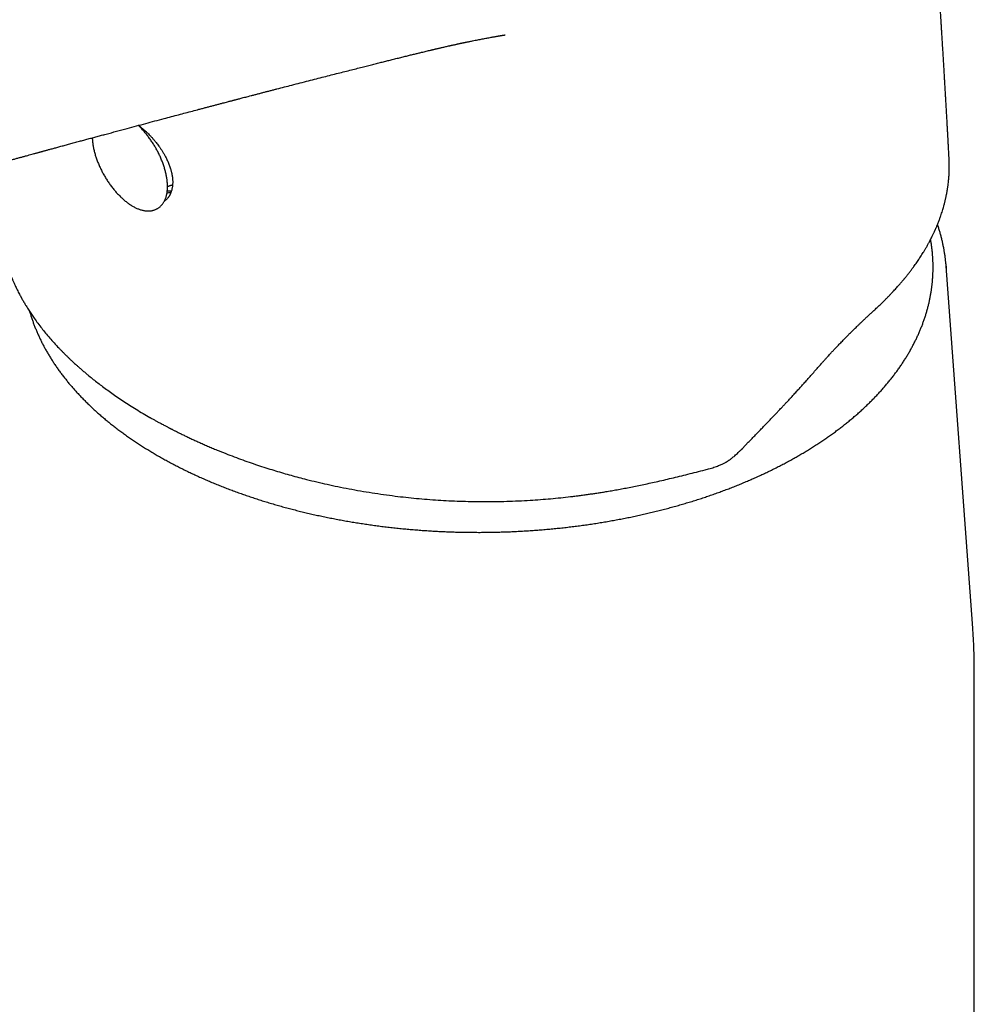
# Model space of a CAD drawing. Header units: millimetres. Extents: x 8 to 815, y 12 to 600.
# Tile 12 of 22: x 758 to 809, y 234 to 286. Entities that reach past the tile are written whole.
import ezdxf

# ---------------------------------------------------------------- set-up
doc = ezdxf.new("R2010")
doc.units = ezdxf.units.MM

msp = doc.modelspace()

# ---------------------------------------------------------------- linework, layer by layer
at = {"color": 7, "linetype": 'Continuous', "lineweight": 30}
for p, q in [((807.479, 278.726), (807.478, 278.743)), ((807.485, 278.726), (807.485, 278.735)), ((765.916, 276.988), (765.949, 276.992)), ((765.662, 276.517), (765.674, 276.528)), ((807.313, 273.096), (807.33, 272.86)), ((808.733, 253.881), (807.323, 272.971)), ((764.8, 264.888), (764.812, 264.881)), ((764.812, 264.881), (764.824, 264.874)), ((796.44, 263.239), (796.755, 263.562)), ((796.377, 263.174), (796.44, 263.239)), ((794.454, 262.096), (794.638, 262.144)), ((808.83, 193.214), (808.83, 251.266))]:
    msp.add_line(p, q, dxfattribs=at)
for points, knots in [([(807.483, 278.744), (807.482, 278.754), (807.479, 278.822), (807.472, 278.942), (807.464, 279.101), (807.456, 279.247), (807.448, 279.382), (807.442, 279.504), (807.436, 279.614), (807.43, 279.715), (807.425, 279.804), (807.421, 279.883), (807.417, 279.95), (807.414, 280.005), (807.412, 280.049), (807.41, 280.083), (807.408, 280.113), (807.406, 280.146), (807.404, 280.192), (807.4, 280.253), (807.396, 280.331), (807.391, 280.421), (807.385, 280.524), (807.379, 280.638), (807.372, 280.764), (807.364, 280.902), (807.352, 281.104), (807.337, 281.363), (807.32, 281.671), (807.303, 281.957), (807.288, 282.223), (807.273, 282.469), (807.259, 282.706), (807.246, 282.934), (807.233, 283.158), (807.219, 283.399), (807.203, 283.664), (807.185, 283.956), (807.167, 284.26), (807.148, 284.575), (807.132, 284.838), (807.119, 285.043), (807.111, 285.182), (807.103, 285.312), (807.096, 285.43), (807.089, 285.537), (807.083, 285.632), (807.078, 285.716), (807.074, 285.789), (807.07, 285.85), (807.067, 285.9), (807.064, 285.942), (807.062, 285.982), (807.059, 286.025), (807.056, 286.071), (807.053, 286.121), (807.049, 286.193), (807.043, 286.289), (807.035, 286.413), (807.027, 286.545), (807.018, 286.683), (807.009, 286.828), (806.999, 286.984), (806.988, 287.15), (806.977, 287.327), (806.963, 287.548), (806.946, 287.815), (806.926, 288.13), (806.904, 288.461), (806.882, 288.808), (806.858, 289.171), (806.833, 289.549), (806.812, 289.856), (806.797, 290.086), (806.787, 290.236), (806.777, 290.386), (806.767, 290.532), (806.757, 290.669), (806.749, 290.792), (806.742, 290.902), (806.735, 290.999), (806.729, 291.086), (806.724, 291.162), (806.718, 291.247), (806.711, 291.347), (806.703, 291.471), (806.693, 291.606), (806.683, 291.754), (806.671, 291.927), (806.657, 292.125), (806.642, 292.346), (806.625, 292.576), (806.609, 292.813), (806.591, 293.059), (806.573, 293.312), (806.554, 293.578), (806.534, 293.851), (806.514, 294.128), (806.495, 294.394), (806.476, 294.649), (806.458, 294.896), (806.439, 295.155), (806.419, 295.429), (806.397, 295.719), (806.376, 296.004), (806.36, 296.214), (806.35, 296.346), (806.346, 296.402), (806.342, 296.446), (806.34, 296.479), (806.338, 296.504), (806.336, 296.526), (806.334, 296.556), (806.331, 296.597), (806.327, 296.653), (806.321, 296.725), (806.314, 296.817), (806.306, 296.929), (806.296, 297.057), (806.286, 297.193), (806.275, 297.337), (806.263, 297.487), (806.25, 297.65), (806.237, 297.822), (806.223, 298.005), (806.208, 298.197), (806.192, 298.398), (806.175, 298.618), (806.156, 298.859), (806.136, 299.12), (806.114, 299.394), (806.091, 299.679), (806.068, 299.976), (806.049, 300.205), (806.037, 300.359), (806.031, 300.433), (806.026, 300.501), (806.02, 300.565), (806.016, 300.623), (806.012, 300.674), (806.009, 300.711), (806.006, 300.739), (806.004, 300.766), (806.001, 300.801), (805.998, 300.844), (805.994, 300.897), (805.988, 300.963), (805.981, 301.045), (805.973, 301.144), (805.964, 301.256), (805.957, 301.349), (805.952, 301.404), (805.951, 301.418)], [0, 0, 0, 0, 0.001421, 0.008869, 0.01581, 0.022245, 0.028073, 0.033413, 0.038266, 0.04263, 0.046572, 0.050008, 0.052939, 0.055364, 0.057282, 0.058674, 0.059873, 0.061316, 0.063009, 0.065912, 0.069342, 0.073298, 0.07778, 0.082789, 0.088323, 0.094384, 0.100971, 0.115, 0.12853, 0.14156, 0.152772, 0.163586, 0.174002, 0.184019, 0.19369, 0.203569, 0.215901, 0.228753, 0.242126, 0.256019, 0.270433, 0.276927, 0.28312, 0.288825, 0.294041, 0.298769, 0.302937, 0.306635, 0.309861, 0.312616, 0.314746, 0.316477, 0.318164, 0.320029, 0.322072, 0.324292, 0.32669, 0.331549, 0.337004, 0.343058, 0.348967, 0.355353, 0.362215, 0.369554, 0.377368, 0.385606, 0.398798, 0.412688, 0.427277, 0.442563, 0.458548, 0.475232, 0.492613, 0.499126, 0.505732, 0.512431, 0.518971, 0.525004, 0.530526, 0.535266, 0.539552, 0.543385, 0.546765, 0.549691, 0.554588, 0.560021, 0.566, 0.572525, 0.579568, 0.588948, 0.598698, 0.608818, 0.619307, 0.630165, 0.641394, 0.652671, 0.66538, 0.677605, 0.689347, 0.700606, 0.711396, 0.722108, 0.734862, 0.747754, 0.760477, 0.772648, 0.775584, 0.77804, 0.780001, 0.781467, 0.782447, 0.78333, 0.78432, 0.786413, 0.788868, 0.791684, 0.796021, 0.801006, 0.806638, 0.812918, 0.819072, 0.825742, 0.832929, 0.840601, 0.848683, 0.857171, 0.866065, 0.875365, 0.886427, 0.898014, 0.910125, 0.922761, 0.935922, 0.949608, 0.953111, 0.956463, 0.959447, 0.962063, 0.964977, 0.967237, 0.968841, 0.969833, 0.970958, 0.972483, 0.97441, 0.976738, 0.979467, 0.983271, 0.987653, 0.992613, 0.998151, 1, 1, 1, 1]), ([(718.676, 275.908), (718.677, 275.908), (718.76, 275.86), (718.922, 275.768), (719.157, 275.635), (719.38, 275.51), (719.591, 275.392), (719.785, 275.285), (719.963, 275.188), (720.125, 275.1), (720.277, 275.019), (720.418, 274.944), (720.55, 274.876), (720.669, 274.814), (720.778, 274.758), (720.875, 274.709), (720.962, 274.665), (721.038, 274.627), (721.104, 274.594), (721.159, 274.567), (721.202, 274.545), (721.234, 274.53), (721.256, 274.519), (721.275, 274.51), (721.293, 274.501), (721.314, 274.49), (721.339, 274.478), (721.376, 274.46), (721.428, 274.435), (721.498, 274.402), (721.58, 274.363), (721.675, 274.318), (721.783, 274.267), (721.904, 274.211), (722.037, 274.15), (722.237, 274.06), (722.499, 273.945), (722.815, 273.81), (723.124, 273.683), (723.394, 273.576), (723.625, 273.487), (723.819, 273.414), (724.008, 273.344), (724.194, 273.277), (724.381, 273.211), (724.584, 273.141), (724.811, 273.065), (725.063, 272.983), (725.329, 272.9), (725.611, 272.814), (725.91, 272.728), (726.226, 272.64), (726.558, 272.553), (726.906, 272.467), (727.243, 272.389), (727.567, 272.318), (727.875, 272.255), (728.193, 272.195), (728.522, 272.137), (728.839, 272.087), (729.14, 272.043), (729.42, 272.007), (729.694, 271.974), (729.96, 271.947), (730.218, 271.924), (730.467, 271.905), (730.72, 271.89), (730.977, 271.878), (731.234, 271.869), (731.479, 271.865), (731.711, 271.865), (731.931, 271.867), (732.146, 271.873), (732.354, 271.882), (732.556, 271.893), (732.742, 271.905), (732.914, 271.919), (733.071, 271.934), (733.222, 271.95), (733.365, 271.966), (733.5, 271.983), (733.617, 271.999), (733.703, 272.011), (733.766, 272.02), (733.817, 272.028), (733.88, 272.037), (733.953, 272.049), (734.044, 272.064), (734.153, 272.083), (734.281, 272.106), (734.401, 272.129), (734.507, 272.15), (734.597, 272.169), (734.686, 272.188), (734.774, 272.207), (734.86, 272.226), (734.945, 272.245), (735.025, 272.264), (735.094, 272.28), (735.151, 272.294), (735.196, 272.305), (735.232, 272.314), (735.262, 272.321), (735.299, 272.331), (735.348, 272.343), (735.417, 272.361), (735.498, 272.381), (735.59, 272.406), (735.714, 272.439), (735.871, 272.482), (736.061, 272.535), (736.263, 272.594), (736.477, 272.657), (736.703, 272.724), (736.94, 272.795), (737.213, 272.876), (737.518, 272.968), (737.856, 273.068), (738.201, 273.17), (738.555, 273.275), (738.955, 273.394), (739.404, 273.526), (739.904, 273.673), (740.417, 273.824), (740.944, 273.979), (741.485, 274.138), (741.913, 274.262), (742.219, 274.352), (742.397, 274.404), (742.564, 274.452), (742.722, 274.498), (742.869, 274.541), (743.006, 274.581), (743.133, 274.618), (743.25, 274.652), (743.357, 274.683), (743.454, 274.711), (743.541, 274.736), (743.617, 274.758), (743.683, 274.777), (743.738, 274.794), (743.784, 274.807), (743.817, 274.816), (743.839, 274.823), (743.853, 274.827), (743.866, 274.831), (743.883, 274.836), (743.908, 274.843), (743.941, 274.852), (743.99, 274.867), (744.056, 274.886), (744.141, 274.91), (744.238, 274.938), (744.348, 274.97), (744.473, 275.006), (744.606, 275.045), (744.746, 275.085), (744.888, 275.126), (745.1, 275.187), (745.383, 275.269), (745.762, 275.378), (746.171, 275.495), (746.614, 275.622), (747.071, 275.753), (747.541, 275.888), (748.021, 276.024), (748.51, 276.164), (749.008, 276.305), (749.517, 276.449), (749.916, 276.562), (750.201, 276.643), (750.364, 276.689), (750.52, 276.733), (750.654, 276.771), (750.768, 276.803), (750.862, 276.829), (750.947, 276.853), (751.024, 276.875), (751.092, 276.894), (751.152, 276.911), (751.201, 276.924), (751.237, 276.935), (751.264, 276.942), (751.287, 276.949), (751.314, 276.956), (751.355, 276.968), (751.411, 276.984), (751.485, 277.005), (751.574, 277.029), (751.676, 277.058), (751.791, 277.09), (751.909, 277.124), (752.029, 277.157), (752.148, 277.19), (752.271, 277.225), (752.395, 277.26), (752.518, 277.294), (752.703, 277.346), (752.947, 277.414), (753.247, 277.498), (753.537, 277.579), (753.817, 277.657), (754.086, 277.732), (754.34, 277.802), (754.58, 277.869), (754.812, 277.933), (755.046, 277.998), (755.289, 278.065), (755.561, 278.141), (755.866, 278.225), (756.204, 278.318), (756.556, 278.415), (756.86, 278.499), (757.113, 278.569), (757.311, 278.623), (757.504, 278.676), (757.69, 278.727), (757.865, 278.775), (758.033, 278.821), (758.194, 278.865), (758.346, 278.907), (758.486, 278.945), (758.6, 278.976), (758.69, 279.001), (758.76, 279.02), (758.822, 279.037), (758.874, 279.051), (758.914, 279.062), (758.944, 279.07), (758.97, 279.078), (759, 279.086), (759.036, 279.096), (759.079, 279.107), (759.132, 279.122), (759.195, 279.139), (759.268, 279.159), (759.346, 279.18), (759.464, 279.212), (759.625, 279.256), (759.831, 279.312), (760.049, 279.372), (760.278, 279.434), (760.518, 279.499), (760.77, 279.567), (761.018, 279.635), (761.26, 279.7), (761.495, 279.764), (761.734, 279.828), (761.974, 279.893), (762.215, 279.958), (762.749, 280.102), (763.534, 280.313), (764.568, 280.59), (765.358, 280.8), (765.944, 280.956), (766.326, 281.058), (766.699, 281.156), (767.061, 281.252), (767.364, 281.332), (767.608, 281.397), (767.798, 281.447), (767.985, 281.496), (768.168, 281.544), (768.348, 281.592), (768.523, 281.638), (768.681, 281.679), (768.817, 281.715), (768.93, 281.745), (769.031, 281.771), (769.12, 281.795), (769.19, 281.813), (769.241, 281.826), (769.277, 281.836), (769.306, 281.843), (769.337, 281.851), (769.375, 281.861), (769.427, 281.875), (769.495, 281.893), (769.579, 281.915), (769.677, 281.94), (769.79, 281.97), (769.915, 282.003), (770.054, 282.039), (770.205, 282.078), (770.371, 282.121), (770.539, 282.165), (770.71, 282.21), (770.881, 282.254), (771.057, 282.3), (771.233, 282.345), (771.408, 282.391), (771.658, 282.455), (771.979, 282.538), (772.394, 282.645), (772.821, 282.755), (773.26, 282.867), (773.681, 282.975), (774.085, 283.078), (774.473, 283.177), (774.846, 283.272), (775.207, 283.363), (775.554, 283.451), (775.887, 283.536), (776.199, 283.615), (776.49, 283.689), (776.76, 283.757), (777.02, 283.822), (777.268, 283.885), (777.505, 283.944), (777.749, 284.005), (777.999, 284.068), (778.253, 284.131), (778.492, 284.19), (778.717, 284.246), (778.927, 284.297), (779.123, 284.345), (779.291, 284.386), (779.435, 284.421), (779.556, 284.45), (779.668, 284.477), (779.753, 284.497), (779.812, 284.511), (779.85, 284.52), (779.888, 284.529), (779.927, 284.539), (779.969, 284.548), (780.012, 284.559), (780.059, 284.57), (780.108, 284.581), (780.163, 284.594), (780.224, 284.608), (780.294, 284.624), (780.372, 284.643), (780.457, 284.662), (780.548, 284.683), (780.645, 284.705), (780.728, 284.724), (780.793, 284.739), (780.833, 284.748), (780.866, 284.755), (780.895, 284.761), (780.925, 284.768), (780.968, 284.778), (781.026, 284.79), (781.098, 284.806), (781.167, 284.821), (781.228, 284.835), (781.282, 284.847), (781.338, 284.859), (781.394, 284.871), (781.447, 284.882), (781.493, 284.892), (781.53, 284.9), (781.559, 284.906), (781.585, 284.911), (781.612, 284.917), (781.651, 284.925), (781.705, 284.936), (781.775, 284.951), (781.851, 284.966), (781.934, 284.983), (782.04, 285.005), (782.163, 285.029), (782.3, 285.056), (782.429, 285.081), (782.551, 285.105), (782.673, 285.128), (782.793, 285.15), (782.908, 285.172), (783.002, 285.189), (783.081, 285.203), (783.141, 285.214), (783.201, 285.224), (783.261, 285.235), (783.318, 285.245), (783.371, 285.254), (783.42, 285.262), (783.47, 285.27), (783.524, 285.28), (783.58, 285.289), (783.636, 285.298), (783.682, 285.305), (783.716, 285.311), (783.746, 285.315), (783.764, 285.318), (783.774, 285.32), (783.774, 285.32), (783.773, 285.32)], [0, 0, 0, 0, 0.000044, 0.00413, 0.008006, 0.011671, 0.015127, 0.018373, 0.021163, 0.023777, 0.026215, 0.028476, 0.03056, 0.032468, 0.034156, 0.035677, 0.037031, 0.038217, 0.039235, 0.040086, 0.040769, 0.04123, 0.041563, 0.041799, 0.042072, 0.042399, 0.042778, 0.043206, 0.044109, 0.045163, 0.046368, 0.047827, 0.049459, 0.051265, 0.053245, 0.055385, 0.060133, 0.064703, 0.069097, 0.073313, 0.076075, 0.078755, 0.081354, 0.083872, 0.086344, 0.088913, 0.092085, 0.095416, 0.098903, 0.102548, 0.106419, 0.110452, 0.114648, 0.119006, 0.123525, 0.127189, 0.130953, 0.134818, 0.138785, 0.142853, 0.14623, 0.149587, 0.152846, 0.156007, 0.15907, 0.162036, 0.164905, 0.168129, 0.171219, 0.174175, 0.176997, 0.179685, 0.182239, 0.18494, 0.187474, 0.189841, 0.19204, 0.194072, 0.195936, 0.197928, 0.199706, 0.201272, 0.202625, 0.203125, 0.203797, 0.204644, 0.205641, 0.206737, 0.208321, 0.210074, 0.211963, 0.213228, 0.214485, 0.215733, 0.216972, 0.218203, 0.219426, 0.22062, 0.221666, 0.222462, 0.223122, 0.223648, 0.224047, 0.224437, 0.225288, 0.226253, 0.227552, 0.228989, 0.230501, 0.233301, 0.236317, 0.23955, 0.242998, 0.246663, 0.250542, 0.254638, 0.26002, 0.265539, 0.271187, 0.276965, 0.282872, 0.290805, 0.298961, 0.30734, 0.315942, 0.324766, 0.333813, 0.336863, 0.339757, 0.342487, 0.345051, 0.347451, 0.349687, 0.351757, 0.353659, 0.355397, 0.356971, 0.358381, 0.359627, 0.360692, 0.361598, 0.362346, 0.362936, 0.363202, 0.363417, 0.363586, 0.363848, 0.364257, 0.36481, 0.365432, 0.366673, 0.368043, 0.369543, 0.371404, 0.373433, 0.375629, 0.377912, 0.380226, 0.382571, 0.388217, 0.394033, 0.400972, 0.408138, 0.41553, 0.423141, 0.430951, 0.438815, 0.446868, 0.455111, 0.463544, 0.466228, 0.468924, 0.47147, 0.473788, 0.475449, 0.47697, 0.47835, 0.47959, 0.480689, 0.481647, 0.482458, 0.483073, 0.483412, 0.483752, 0.484188, 0.484718, 0.485703, 0.486907, 0.488329, 0.48997, 0.491829, 0.493906, 0.495692, 0.497612, 0.49963, 0.501632, 0.503609, 0.505561, 0.510565, 0.515398, 0.520061, 0.524553, 0.528875, 0.533026, 0.536784, 0.540434, 0.544189, 0.548076, 0.552097, 0.55731, 0.56273, 0.568358, 0.574194, 0.577334, 0.580531, 0.583671, 0.586641, 0.589442, 0.592073, 0.594698, 0.59713, 0.599368, 0.601412, 0.602598, 0.603708, 0.604728, 0.605573, 0.606227, 0.606627, 0.607002, 0.60748, 0.60806, 0.608742, 0.609526, 0.610581, 0.611773, 0.613025, 0.614311, 0.617422, 0.620714, 0.624185, 0.627836, 0.631668, 0.635679, 0.639871, 0.643493, 0.64724, 0.651075, 0.654905, 0.658725, 0.662537, 0.680379, 0.696134, 0.711723, 0.717909, 0.72397, 0.729864, 0.735591, 0.741152, 0.744199, 0.747194, 0.750137, 0.753027, 0.755865, 0.758651, 0.761339, 0.763314, 0.765097, 0.766689, 0.76809, 0.769299, 0.769984, 0.77054, 0.770955, 0.771399, 0.771998, 0.77275, 0.773856, 0.775183, 0.776731, 0.778501, 0.780492, 0.782664, 0.785048, 0.787647, 0.790459, 0.793012, 0.795719, 0.798518, 0.801292, 0.804038, 0.806755, 0.813048, 0.819184, 0.826283, 0.833159, 0.839811, 0.846077, 0.852131, 0.857973, 0.863605, 0.869024, 0.874233, 0.87923, 0.883625, 0.887842, 0.891882, 0.895744, 0.89943, 0.902964, 0.907139, 0.911086, 0.914806, 0.918299, 0.921564, 0.924602, 0.927413, 0.929422, 0.931297, 0.933037, 0.934643, 0.935237, 0.93581, 0.936395, 0.93701, 0.937657, 0.938335, 0.939043, 0.939845, 0.940654, 0.941606, 0.942703, 0.943932, 0.945261, 0.94669, 0.948217, 0.949811, 0.950606, 0.951247, 0.951731, 0.95214, 0.952616, 0.953161, 0.95416, 0.955326, 0.956578, 0.957404, 0.958253, 0.959126, 0.960021, 0.960908, 0.961654, 0.962216, 0.96264, 0.963021, 0.963446, 0.963916, 0.964868, 0.965962, 0.967172, 0.968489, 0.969912, 0.972306, 0.974474, 0.976505, 0.97847, 0.980468, 0.98248, 0.984268, 0.98615, 0.987172, 0.988183, 0.989179, 0.990178, 0.991193, 0.992127, 0.992891, 0.993739, 0.994755, 0.995793, 0.996777, 0.997775, 0.998425, 0.998956, 0.999514, 0.99992, 1, 1, 1, 1]), ([(765.731, 277.355), (765.73, 277.371), (765.728, 277.417), (765.721, 277.496), (765.71, 277.591), (765.696, 277.686), (765.679, 277.783), (765.659, 277.881), (765.636, 277.98), (765.611, 278.079), (765.582, 278.179), (765.551, 278.28), (765.518, 278.381), (765.481, 278.482), (765.443, 278.583), (765.402, 278.683), (765.358, 278.784), (765.312, 278.885), (765.264, 278.984), (765.214, 279.084), (765.162, 279.182), (765.107, 279.28), (765.051, 279.376), (764.993, 279.472), (764.933, 279.566), (764.871, 279.659), (764.808, 279.75), (764.743, 279.839), (764.677, 279.927), (764.61, 280.013), (764.541, 280.096), (764.471, 280.178), (764.4, 280.257), (764.328, 280.334), (764.254, 280.408), (764.203, 280.458), (764.177, 280.483), (764.175, 280.484)], [0, 0, 0, 0, 0.0159198, 0.0461795, 0.0763838, 0.1065321, 0.1366212, 0.1666507, 0.1966218, 0.226537, 0.2563997, 0.2862137, 0.3159831, 0.3457122, 0.3754052, 0.4050664, 0.4347002, 0.4643106, 0.4939018, 0.5234777, 0.5530423, 0.5825994, 0.6121529, 0.6417066, 0.6712632, 0.7008265, 0.7304002, 0.7599884, 0.7895949, 0.819224, 0.8488798, 0.8785666, 0.9082889, 0.9380512, 0.967858, 0.9977141, 1, 1, 1, 1]), ([(764.182, 280.486), (764.191, 280.479), (764.242, 280.444), (764.332, 280.373), (764.449, 280.277), (764.559, 280.18), (764.663, 280.084), (764.77, 279.978), (764.878, 279.866), (764.984, 279.747), (765.08, 279.634), (765.164, 279.529), (765.237, 279.433), (765.311, 279.332), (765.388, 279.22), (765.472, 279.089), (765.556, 278.948), (765.625, 278.82), (765.682, 278.709), (765.726, 278.616), (765.768, 278.52), (765.809, 278.421), (765.847, 278.32), (765.88, 278.222), (765.908, 278.132), (765.929, 278.054), (765.946, 277.988), (765.959, 277.93), (765.97, 277.879), (765.978, 277.835), (765.984, 277.798), (765.989, 277.766), (765.994, 277.731), (766, 277.687), (766.006, 277.63), (766.011, 277.561), (766.014, 277.482), (766.013, 277.399), (766.009, 277.317), (766.001, 277.238), (765.99, 277.163), (765.976, 277.091), (765.959, 277.023), (765.94, 276.96), (765.92, 276.904), (765.9, 276.856), (765.884, 276.821), (765.872, 276.796), (765.861, 276.776), (765.849, 276.753), (765.833, 276.725), (765.812, 276.692), (765.782, 276.647), (765.743, 276.596), (765.699, 276.549), (765.673, 276.525), (765.661, 276.514)], [0, 0, 0, 0, 0.00713, 0.037525, 0.066514, 0.094121, 0.120361, 0.145245, 0.17632, 0.204998, 0.231281, 0.255164, 0.27664, 0.295702, 0.32198, 0.349879, 0.379556, 0.411012, 0.429788, 0.449145, 0.469082, 0.489598, 0.510694, 0.532062, 0.551781, 0.567411, 0.58153, 0.594139, 0.605241, 0.614838, 0.622931, 0.629522, 0.636186, 0.646479, 0.659634, 0.675649, 0.69453, 0.71536, 0.735955, 0.756215, 0.776136, 0.795712, 0.814939, 0.833816, 0.851367, 0.866323, 0.878685, 0.885364, 0.891248, 0.898749, 0.908379, 0.920136, 0.934017, 0.957605, 0.979602, 1, 1, 1, 1]), ([(761.719, 279.824), (761.719, 279.822), (761.719, 279.79), (761.722, 279.726), (761.729, 279.633), (761.74, 279.539), (761.753, 279.443), (761.77, 279.346), (761.789, 279.249), (761.811, 279.15), (761.836, 279.051), (761.864, 278.951), (761.894, 278.85), (761.927, 278.75), (761.963, 278.649), (762.001, 278.548), (762.042, 278.447), (762.085, 278.346), (762.13, 278.246), (762.178, 278.146), (762.228, 278.046), (762.279, 277.948), (762.333, 277.85), (762.389, 277.753), (762.447, 277.657), (762.506, 277.563), (762.568, 277.47), (762.631, 277.378), (762.695, 277.289), (762.761, 277.2), (762.828, 277.114), (762.897, 277.03), (762.966, 276.948), (763.037, 276.869), (763.109, 276.791), (763.182, 276.716), (763.256, 276.644), (763.331, 276.575), (763.406, 276.508), (763.482, 276.445), (763.558, 276.384), (763.635, 276.326), (763.713, 276.272), (763.79, 276.221), (763.868, 276.174), (763.946, 276.13), (764.025, 276.09), (764.103, 276.054), (764.181, 276.022), (764.258, 275.994), (764.336, 275.97), (764.412, 275.95), (764.488, 275.935), (764.562, 275.924), (764.635, 275.918), (764.707, 275.916), (764.777, 275.919), (764.845, 275.926), (764.911, 275.937), (764.976, 275.952), (765.037, 275.972), (765.097, 275.995), (765.155, 276.022), (765.21, 276.053), (765.262, 276.087), (765.312, 276.125), (765.36, 276.167), (765.405, 276.212), (765.448, 276.261), (765.488, 276.312), (765.525, 276.368), (765.559, 276.426), (765.591, 276.488), (765.619, 276.554), (765.645, 276.622), (765.667, 276.694), (765.687, 276.769), (765.703, 276.847), (765.716, 276.927), (765.726, 277.01), (765.732, 277.095), (765.735, 277.183), (765.735, 277.269), (765.732, 277.327), (765.731, 277.355)], [0, 0, 0, 0, 0.001008, 0.013806, 0.02659, 0.039353, 0.052094, 0.064809, 0.077499, 0.090164, 0.102806, 0.115425, 0.128023, 0.140601, 0.153163, 0.165709, 0.17824, 0.19076, 0.20327, 0.215771, 0.228266, 0.240755, 0.253241, 0.265725, 0.278208, 0.290693, 0.30318, 0.315671, 0.328168, 0.340673, 0.353186, 0.36571, 0.378248, 0.390799, 0.403367, 0.415954, 0.428561, 0.44119, 0.453843, 0.466523, 0.479229, 0.491965, 0.504729, 0.517521, 0.530341, 0.543184, 0.556046, 0.568917, 0.581782, 0.594623, 0.607419, 0.620146, 0.632777, 0.645283, 0.657642, 0.669833, 0.681845, 0.693674, 0.705326, 0.716814, 0.728158, 0.739384, 0.750519, 0.761595, 0.772643, 0.783689, 0.794762, 0.805894, 0.817114, 0.828448, 0.83992, 0.851548, 0.863343, 0.87531, 0.887446, 0.899741, 0.912177, 0.924732, 0.937382, 0.950102, 0.96287, 0.975666, 0.988472, 1, 1, 1, 1]), ([(803.467, 270.601), (803.524, 270.653), (803.634, 270.755), (803.793, 270.905), (803.94, 271.048), (804.077, 271.183), (804.203, 271.311), (804.32, 271.432), (804.427, 271.544), (804.525, 271.649), (804.614, 271.746), (804.695, 271.835), (804.767, 271.916), (804.831, 271.989), (804.887, 272.054), (804.935, 272.11), (804.977, 272.159), (805.013, 272.201), (805.045, 272.24), (805.075, 272.276), (805.101, 272.307), (805.126, 272.338), (805.153, 272.371), (805.186, 272.411), (805.224, 272.459), (805.267, 272.513), (805.314, 272.572), (805.364, 272.637), (805.416, 272.704), (805.466, 272.77), (805.528, 272.852), (805.599, 272.949), (805.678, 273.059), (805.753, 273.166), (805.824, 273.269), (805.893, 273.371), (805.962, 273.476), (806.033, 273.588), (806.108, 273.708), (806.187, 273.837), (806.268, 273.975), (806.351, 274.121), (806.425, 274.257), (806.488, 274.376), (806.537, 274.473), (806.581, 274.561), (806.62, 274.641), (806.655, 274.713), (806.684, 274.777), (806.708, 274.828), (806.727, 274.87), (806.742, 274.903), (806.757, 274.937), (806.774, 274.977), (806.796, 275.027), (806.821, 275.087), (806.85, 275.156), (806.882, 275.234), (806.916, 275.32), (806.95, 275.409), (806.991, 275.521), (807.037, 275.649), (807.085, 275.791), (807.127, 275.924), (807.164, 276.048), (807.195, 276.156), (807.22, 276.249), (807.242, 276.331), (807.261, 276.409), (807.28, 276.485), (807.297, 276.561), (807.313, 276.633), (807.328, 276.704), (807.342, 276.772), (807.355, 276.839), (807.367, 276.902), (807.377, 276.957), (807.385, 277.004), (807.392, 277.046), (807.399, 277.091), (807.407, 277.145), (807.417, 277.21), (807.427, 277.286), (807.44, 277.382), (807.453, 277.496), (807.465, 277.624), (807.475, 277.751), (807.484, 277.88), (807.49, 278.008), (807.494, 278.138), (807.495, 278.265), (807.495, 278.39), (807.493, 278.51), (807.49, 278.62), (807.487, 278.692), (807.485, 278.726)], [0, 0, 0, 0, 0.021775, 0.042433, 0.061977, 0.080411, 0.097735, 0.113953, 0.129066, 0.143077, 0.155985, 0.167792, 0.1785, 0.188108, 0.196618, 0.204029, 0.210342, 0.215558, 0.220814, 0.225481, 0.229563, 0.233103, 0.237243, 0.242485, 0.248828, 0.255611, 0.263319, 0.271895, 0.280555, 0.289057, 0.2974, 0.311903, 0.325901, 0.339394, 0.352381, 0.364869, 0.37774, 0.391635, 0.406558, 0.42251, 0.439495, 0.457515, 0.476576, 0.489338, 0.501081, 0.5118, 0.521494, 0.530161, 0.5378, 0.544408, 0.548895, 0.552734, 0.556318, 0.561071, 0.567122, 0.574473, 0.582593, 0.59186, 0.602273, 0.613256, 0.623878, 0.641919, 0.658778, 0.674459, 0.688965, 0.702299, 0.712518, 0.721931, 0.730956, 0.739865, 0.74866, 0.75734, 0.76542, 0.773398, 0.781275, 0.788875, 0.795598, 0.800808, 0.805337, 0.810443, 0.816656, 0.824351, 0.833258, 0.843379, 0.858284, 0.873261, 0.888214, 0.903147, 0.918362, 0.933557, 0.94872, 0.963249, 0.976804, 0.989388, 1, 1, 1, 1]), ([(766.006, 277.296), (766.005, 277.296), (765.991, 277.293), (765.966, 277.288), (765.932, 277.28), (765.9, 277.272), (765.871, 277.263), (765.838, 277.253), (765.803, 277.24), (765.766, 277.225), (765.745, 277.215), (765.734, 277.21)], [0, 0, 0, 0, 0.015827, 0.138617, 0.255002, 0.365004, 0.468644, 0.565952, 0.717366, 0.864383, 1, 1, 1, 1]), ([(765.709, 276.889), (765.739, 276.892), (765.805, 276.898), (765.876, 276.908), (765.917, 276.915), (765.924, 276.916)], [0, 0, 0, 0, 0.417119, 0.913628, 1, 1, 1, 1]), ([(765.723, 276.997), (765.728, 276.996), (765.739, 276.994), (765.755, 276.991), (765.772, 276.989), (765.794, 276.987), (765.823, 276.985), (765.864, 276.985), (765.897, 276.987), (765.916, 276.988)], [0, 0, 0, 0, 0.092896, 0.18953, 0.289363, 0.386554, 0.537408, 0.741901, 1, 1, 1, 1]), ([(765.565, 276.439), (765.58, 276.449), (765.61, 276.468), (765.636, 276.493), (765.648, 276.505)], [0, 0, 0, 0, 0.515444, 1, 1, 1, 1]), ([(756.784, 275.604), (756.784, 275.597), (756.784, 275.581), (756.783, 275.555), (756.783, 275.519), (756.783, 275.471), (756.783, 275.411), (756.784, 275.341), (756.786, 275.261), (756.789, 275.171), (756.794, 275.073), (756.8, 274.968), (756.808, 274.856), (756.818, 274.739), (756.831, 274.62), (756.845, 274.496), (756.862, 274.37), (756.881, 274.243), (756.901, 274.127), (756.92, 274.02), (756.939, 273.924), (756.957, 273.838), (756.972, 273.766), (756.985, 273.708), (756.996, 273.661), (757.007, 273.617), (757.017, 273.575), (757.026, 273.537), (757.035, 273.502), (757.043, 273.47), (757.053, 273.433), (757.065, 273.389), (757.079, 273.338), (757.099, 273.266), (757.125, 273.177), (757.157, 273.072), (757.19, 272.968), (757.223, 272.867), (757.257, 272.769), (757.291, 272.674), (757.334, 272.559), (757.385, 272.426), (757.446, 272.277), (757.506, 272.138), (757.564, 272.007), (757.62, 271.885), (757.677, 271.765), (757.736, 271.648), (757.794, 271.534), (757.848, 271.43), (757.891, 271.352), (757.922, 271.295), (757.942, 271.259), (757.96, 271.226), (757.978, 271.195), (757.997, 271.161), (758.022, 271.118), (758.053, 271.064), (758.091, 270.999), (758.135, 270.924), (758.19, 270.835), (758.253, 270.733), (758.323, 270.622), (758.395, 270.512), (758.469, 270.402), (758.543, 270.294), (758.656, 270.132), (758.811, 269.918), (759.013, 269.654), (759.224, 269.393), (759.446, 269.13), (759.68, 268.866), (759.864, 268.668), (759.989, 268.538), (760.047, 268.478), (760.101, 268.423), (760.149, 268.374), (760.193, 268.33), (760.232, 268.291), (760.268, 268.256), (760.298, 268.226), (760.324, 268.201), (760.353, 268.172), (760.392, 268.134), (760.441, 268.087), (760.497, 268.033), (760.56, 267.973), (760.635, 267.903), (760.722, 267.822), (760.823, 267.73), (760.934, 267.63), (761.055, 267.522), (761.188, 267.407), (761.332, 267.284), (761.507, 267.138), (761.714, 266.97), (761.954, 266.78), (762.207, 266.586), (762.475, 266.387), (762.76, 266.182), (763.062, 265.972), (763.379, 265.759), (763.712, 265.543), (764.062, 265.323), (764.425, 265.104), (764.675, 264.96), (764.8, 264.888)], [0, 0, 0, 0, 0.001474, 0.003433, 0.00588, 0.009848, 0.014665, 0.020334, 0.026855, 0.03423, 0.04246, 0.051004, 0.06031, 0.070373, 0.080465, 0.090041, 0.101503, 0.112121, 0.121893, 0.130819, 0.138899, 0.146134, 0.152523, 0.156941, 0.160841, 0.164349, 0.167906, 0.171547, 0.173978, 0.176518, 0.179601, 0.1833, 0.187613, 0.192538, 0.201228, 0.210203, 0.218933, 0.227427, 0.235686, 0.243709, 0.251496, 0.264915, 0.27757, 0.289457, 0.300583, 0.311039, 0.320858, 0.331612, 0.34148, 0.35046, 0.358554, 0.362039, 0.365198, 0.368029, 0.370574, 0.37349, 0.377003, 0.381909, 0.387644, 0.394207, 0.401598, 0.411357, 0.42125, 0.431086, 0.440865, 0.450586, 0.46025, 0.484589, 0.50855, 0.532534, 0.55695, 0.581794, 0.607062, 0.61331, 0.619124, 0.624401, 0.62914, 0.633342, 0.637006, 0.640634, 0.643516, 0.645712, 0.648026, 0.65196, 0.656618, 0.661907, 0.667812, 0.674333, 0.682649, 0.691791, 0.701758, 0.712553, 0.724174, 0.736623, 0.749894, 0.768949, 0.78868, 0.809089, 0.830178, 0.8524, 0.875336, 0.898989, 0.923362, 0.94846, 0.974288, 1, 1, 1, 1]), ([(807.312, 273.1), (807.307, 273.159), (807.295, 273.282), (807.272, 273.47), (807.244, 273.663), (807.212, 273.855), (807.176, 274.048), (807.135, 274.24), (807.09, 274.432), (807.041, 274.623), (806.987, 274.814), (806.929, 275.005), (806.888, 275.132), (806.866, 275.196), (806.866, 275.196)], [0, 0, 0, 0, 0.083831, 0.17527, 0.26673, 0.358215, 0.44973, 0.541278, 0.632862, 0.724487, 0.816153, 0.907865, 0.999624, 1, 1, 1, 1]), ([(758.369, 270.553), (758.369, 270.552), (758.387, 270.488), (758.426, 270.362), (758.486, 270.175), (758.551, 269.989), (758.62, 269.803), (758.693, 269.617), (758.771, 269.433), (758.853, 269.249), (758.939, 269.065), (759.029, 268.882), (759.124, 268.7), (759.223, 268.519), (759.326, 268.338), (759.433, 268.158), (759.544, 267.979), (759.659, 267.801), (759.779, 267.624), (759.902, 267.448), (760.03, 267.273), (760.162, 267.099), (760.297, 266.926), (760.437, 266.754), (760.58, 266.583), (760.728, 266.413), (760.879, 266.245), (761.035, 266.077), (761.194, 265.911), (761.357, 265.747), (761.524, 265.583), (761.694, 265.421), (761.868, 265.26), (762.046, 265.101), (762.228, 264.943), (762.413, 264.786), (762.601, 264.631), (762.794, 264.478), (762.99, 264.326), (763.189, 264.176), (763.391, 264.027), (763.598, 263.88), (763.807, 263.734), (764.02, 263.59), (764.236, 263.448), (764.455, 263.308), (764.678, 263.169), (764.903, 263.032), (765.132, 262.897), (765.364, 262.764), (765.599, 262.633), (765.837, 262.503), (766.078, 262.375), (766.321, 262.25), (766.568, 262.126), (766.817, 262.004), (767.069, 261.884), (767.324, 261.766), (767.582, 261.65), (767.842, 261.536), (768.105, 261.424), (768.37, 261.315), (768.638, 261.207), (768.908, 261.101), (769.181, 260.998), (769.456, 260.897), (769.733, 260.798), (770.013, 260.701), (770.295, 260.606), (770.578, 260.513), (770.864, 260.423), (771.152, 260.335), (771.443, 260.249), (771.734, 260.166), (772.028, 260.084), (772.324, 260.005), (772.621, 259.929), (772.921, 259.854), (773.221, 259.782), (773.524, 259.713), (773.828, 259.645), (774.134, 259.581), (774.441, 259.518), (774.749, 259.458), (775.059, 259.4), (775.37, 259.345), (775.682, 259.292), (775.996, 259.242), (776.31, 259.194), (776.626, 259.148), (776.943, 259.105), (777.26, 259.064), (777.579, 259.026), (777.898, 258.99), (778.219, 258.957), (778.54, 258.927), (778.861, 258.898), (779.183, 258.873), (779.506, 258.849), (779.83, 258.829), (780.153, 258.811), (780.477, 258.795), (780.802, 258.782), (781.127, 258.771), (781.452, 258.763), (781.777, 258.758), (782.102, 258.755), (782.427, 258.754), (782.752, 258.756), (783.077, 258.761), (783.402, 258.768), (783.727, 258.777), (784.052, 258.789), (784.376, 258.804), (784.7, 258.821), (785.023, 258.841), (785.346, 258.863), (785.669, 258.888), (785.991, 258.915), (786.312, 258.945), (786.633, 258.977), (786.952, 259.011), (787.271, 259.049), (787.589, 259.088), (787.906, 259.13), (788.222, 259.175), (788.538, 259.222), (788.851, 259.271), (789.164, 259.323), (789.476, 259.378), (789.786, 259.434), (790.095, 259.494), (790.403, 259.555), (790.709, 259.619), (791.014, 259.685), (791.317, 259.754), (791.618, 259.825), (791.918, 259.898), (792.216, 259.974), (792.513, 260.052), (792.807, 260.133), (793.1, 260.215), (793.391, 260.3), (793.679, 260.387), (793.966, 260.477), (794.251, 260.568), (794.534, 260.662), (794.814, 260.758), (795.092, 260.857), (795.368, 260.957), (795.642, 261.06), (795.913, 261.164), (796.182, 261.271), (796.448, 261.38), (796.712, 261.491), (796.973, 261.604), (797.232, 261.719), (797.488, 261.836), (797.741, 261.955), (797.992, 262.076), (798.239, 262.2), (798.484, 262.325), (798.726, 262.451), (798.965, 262.58), (799.197, 262.709), (799.358, 262.8), (799.48, 262.87), (799.607, 262.944), (799.799, 263.058), (800.024, 263.195), (800.246, 263.334), (800.465, 263.475), (800.68, 263.617), (800.892, 263.762), (801.101, 263.907), (801.307, 264.055), (801.509, 264.204), (801.707, 264.355), (801.902, 264.507), (802.094, 264.661), (802.282, 264.816), (802.467, 264.973), (802.648, 265.131), (802.825, 265.291), (802.998, 265.452), (803.168, 265.614), (803.334, 265.778), (803.497, 265.943), (803.655, 266.11), (803.81, 266.277), (803.961, 266.446), (804.107, 266.616), (804.25, 266.787), (804.389, 266.96), (804.524, 267.133), (804.655, 267.308), (804.782, 267.483), (804.905, 267.66), (805.024, 267.837), (805.138, 268.015), (805.249, 268.195), (805.355, 268.375), (805.457, 268.556), (805.555, 268.738), (805.649, 268.92), (805.739, 269.103), (805.824, 269.287), (805.905, 269.471), (805.982, 269.657), (806.055, 269.842), (806.123, 270.028), (806.187, 270.215), (806.247, 270.402), (806.302, 270.59), (806.353, 270.778), (806.4, 270.966), (806.442, 271.155), (806.48, 271.344), (806.514, 271.533), (806.543, 271.722), (806.568, 271.912), (806.589, 272.102), (806.605, 272.292), (806.617, 272.482), (806.625, 272.672), (806.628, 272.862), (806.627, 273.052), (806.621, 273.242), (806.611, 273.432), (806.597, 273.622), (806.579, 273.812), (806.556, 274.001), (806.528, 274.191), (806.508, 274.32), (806.495, 274.387), (806.494, 274.39)], [0, 0, 0, 0, 0.00008, 0.0044, 0.008721, 0.013044, 0.017369, 0.021696, 0.026025, 0.030355, 0.034688, 0.039023, 0.043359, 0.047698, 0.052039, 0.056381, 0.060725, 0.065071, 0.069419, 0.073768, 0.078118, 0.082471, 0.086824, 0.091179, 0.095535, 0.099892, 0.104251, 0.10861, 0.11297, 0.117331, 0.121693, 0.126055, 0.130418, 0.134782, 0.139146, 0.143511, 0.147876, 0.152241, 0.156607, 0.160973, 0.165339, 0.169706, 0.174072, 0.178439, 0.182805, 0.187172, 0.191539, 0.195905, 0.200272, 0.204639, 0.209005, 0.213371, 0.217738, 0.222104, 0.22647, 0.230836, 0.235201, 0.239567, 0.243932, 0.248298, 0.252663, 0.257027, 0.261392, 0.265757, 0.270121, 0.274485, 0.278849, 0.283213, 0.287576, 0.291939, 0.296303, 0.300666, 0.305028, 0.309391, 0.313753, 0.318116, 0.322478, 0.32684, 0.331202, 0.335563, 0.339925, 0.344286, 0.348647, 0.353008, 0.357369, 0.36173, 0.366091, 0.370451, 0.374812, 0.379172, 0.383532, 0.387893, 0.392253, 0.396613, 0.400973, 0.405332, 0.409692, 0.414052, 0.418412, 0.422771, 0.427131, 0.43149, 0.43585, 0.440209, 0.444569, 0.448928, 0.453288, 0.457647, 0.462006, 0.466366, 0.470725, 0.475085, 0.479444, 0.483804, 0.488163, 0.492523, 0.496882, 0.501242, 0.505602, 0.509962, 0.514321, 0.518681, 0.523041, 0.527401, 0.531762, 0.536122, 0.540482, 0.544843, 0.549203, 0.553564, 0.557925, 0.562286, 0.566647, 0.571008, 0.575369, 0.579731, 0.584093, 0.588454, 0.592816, 0.597178, 0.601541, 0.605903, 0.610266, 0.614629, 0.618992, 0.623355, 0.627718, 0.632082, 0.636446, 0.64081, 0.645174, 0.649538, 0.653903, 0.658268, 0.662633, 0.666998, 0.671363, 0.675729, 0.680094, 0.68446, 0.688826, 0.693193, 0.697559, 0.701926, 0.706292, 0.710429, 0.710932, 0.713233, 0.7176, 0.721967, 0.726335, 0.730702, 0.735069, 0.739436, 0.743803, 0.748171, 0.752538, 0.756905, 0.761271, 0.765638, 0.770004, 0.77437, 0.778736, 0.783101, 0.787466, 0.79183, 0.796194, 0.800557, 0.804919, 0.809281, 0.813642, 0.818002, 0.82236, 0.826718, 0.831075, 0.83543, 0.839784, 0.844137, 0.848488, 0.852837, 0.857185, 0.861531, 0.865876, 0.870219, 0.874559, 0.878898, 0.883235, 0.88757, 0.891903, 0.896234, 0.900563, 0.90489, 0.909215, 0.913538, 0.917859, 0.922179, 0.926496, 0.930812, 0.935127, 0.939441, 0.943753, 0.948064, 0.952374, 0.956683, 0.960992, 0.965301, 0.969609, 0.973917, 0.978225, 0.982534, 0.986843, 0.991152, 0.995463, 0.999774, 1, 1, 1, 1]), ([(800.399, 267.468), (800.447, 267.523), (800.54, 267.629), (800.674, 267.78), (800.797, 267.917), (800.909, 268.041), (801.009, 268.151), (801.097, 268.247), (801.173, 268.33), (801.241, 268.402), (801.299, 268.464), (801.395, 268.567), (801.527, 268.706), (801.699, 268.885), (801.832, 269.022), (801.933, 269.125), (802, 269.192), (802.068, 269.261), (802.137, 269.33), (802.21, 269.403), (802.289, 269.481), (802.374, 269.565), (802.467, 269.656), (802.567, 269.754), (802.675, 269.858), (802.791, 269.969), (802.914, 270.086), (803.043, 270.209), (803.179, 270.336), (803.322, 270.468), (803.418, 270.556), (803.467, 270.601)], [0, 0, 0, 0, 0.045487, 0.08757, 0.126276, 0.161626, 0.193637, 0.22072, 0.24487, 0.266098, 0.284408, 0.299835, 0.357017, 0.409435, 0.463829, 0.485085, 0.506662, 0.528561, 0.550783, 0.574163, 0.599605, 0.62753, 0.657944, 0.690854, 0.72702, 0.765812, 0.807249, 0.851354, 0.898155, 0.94769, 1, 1, 1, 1]), ([(796.759, 263.561), (796.826, 263.63), (796.957, 263.764), (797.147, 263.96), (797.324, 264.144), (797.49, 264.315), (797.644, 264.475), (797.785, 264.623), (797.907, 264.75), (798.01, 264.858), (798.096, 264.948), (798.175, 265.031), (798.247, 265.106), (798.312, 265.175), (798.375, 265.242), (798.448, 265.319), (798.536, 265.413), (798.641, 265.525), (798.758, 265.65), (798.885, 265.787), (799.024, 265.936), (799.174, 266.099), (799.33, 266.269), (799.491, 266.445), (799.656, 266.628), (799.83, 266.822), (800.013, 267.027), (800.204, 267.243), (800.333, 267.392), (800.399, 267.468)], [0, 0, 0, 0, 0.053923, 0.104693, 0.152308, 0.196768, 0.23807, 0.276214, 0.311199, 0.336471, 0.359791, 0.38116, 0.400576, 0.418041, 0.434257, 0.452117, 0.477679, 0.506412, 0.538317, 0.573396, 0.61165, 0.65308, 0.697689, 0.741375, 0.787736, 0.836776, 0.888497, 0.942903, 1, 1, 1, 1]), ([(764.825, 264.874), (764.834, 264.869), (764.892, 264.835), (764.998, 264.776), (765.139, 264.698), (765.269, 264.628), (765.387, 264.564), (765.493, 264.507), (765.585, 264.458), (765.662, 264.418), (765.726, 264.384), (765.781, 264.356), (765.826, 264.332), (765.862, 264.314), (765.889, 264.3), (765.907, 264.291), (765.92, 264.284), (765.931, 264.278), (765.945, 264.272), (765.96, 264.264), (765.987, 264.25), (766.029, 264.228), (766.087, 264.199), (766.153, 264.166), (766.223, 264.131), (766.298, 264.094), (766.412, 264.037), (766.57, 263.96), (766.774, 263.862), (766.983, 263.763), (767.196, 263.665), (767.412, 263.567), (767.639, 263.466), (767.877, 263.362), (768.125, 263.257), (768.448, 263.123), (768.839, 262.965), (769.298, 262.788), (769.752, 262.62), (770.203, 262.461), (770.648, 262.31), (771.083, 262.17), (771.508, 262.039), (771.921, 261.916), (772.333, 261.799), (772.746, 261.688), (773.205, 261.569), (773.712, 261.445), (774.268, 261.318), (774.841, 261.195), (775.433, 261.078), (776.043, 260.968), (776.658, 260.866), (777.276, 260.774), (777.879, 260.694), (778.466, 260.626), (779.037, 260.568), (779.612, 260.518), (780.189, 260.477), (780.77, 260.443), (781.352, 260.419), (781.954, 260.402), (782.575, 260.394), (783.215, 260.397), (783.851, 260.41), (784.482, 260.434), (785.084, 260.466), (785.655, 260.505), (786.198, 260.55), (786.735, 260.601), (787.167, 260.648), (787.497, 260.688), (787.732, 260.718), (787.976, 260.75), (788.216, 260.784), (788.449, 260.818), (788.675, 260.852), (788.911, 260.889), (789.169, 260.931), (789.449, 260.979), (789.754, 261.033), (790.07, 261.091), (790.399, 261.154), (790.741, 261.222), (791.094, 261.295), (791.459, 261.373), (791.843, 261.457), (792.244, 261.548), (792.664, 261.646), (793.095, 261.75), (793.538, 261.86), (793.993, 261.975), (794.299, 262.055), (794.454, 262.096)], [0, 0, 0, 0, 0.001089, 0.007649, 0.013692, 0.019221, 0.024234, 0.028734, 0.032719, 0.035785, 0.038459, 0.040739, 0.042627, 0.044122, 0.045225, 0.04596, 0.04637, 0.046832, 0.04738, 0.048012, 0.04873, 0.05076, 0.053262, 0.055896, 0.058852, 0.061912, 0.065051, 0.07285, 0.081102, 0.089809, 0.097965, 0.106482, 0.11536, 0.124597, 0.134194, 0.144085, 0.161554, 0.178658, 0.195401, 0.211783, 0.227808, 0.243477, 0.258196, 0.272602, 0.28677, 0.300928, 0.315091, 0.333645, 0.352201, 0.370756, 0.390632, 0.410499, 0.430354, 0.450195, 0.470017, 0.488019, 0.506013, 0.524061, 0.542157, 0.560286, 0.578429, 0.596568, 0.616495, 0.636371, 0.656192, 0.675865, 0.695327, 0.712501, 0.72953, 0.746423, 0.763188, 0.770526, 0.777865, 0.785614, 0.793915, 0.800826, 0.808079, 0.815675, 0.823614, 0.833053, 0.842937, 0.853266, 0.864038, 0.875254, 0.886912, 0.89901, 0.911545, 0.925142, 0.939209, 0.953738, 0.96872, 0.984145, 1, 1, 1, 1]), ([(794.639, 262.145), (794.688, 262.159), (794.783, 262.185), (794.921, 262.227), (795.048, 262.27), (795.164, 262.313), (795.267, 262.355), (795.359, 262.395), (795.437, 262.433), (795.503, 262.468), (795.554, 262.496), (795.592, 262.518), (795.618, 262.534), (795.639, 262.546), (795.653, 262.556), (795.664, 262.562), (795.674, 262.569), (795.687, 262.578), (795.71, 262.593), (795.745, 262.616), (795.793, 262.651), (795.852, 262.694), (795.92, 262.748), (795.998, 262.813), (796.084, 262.888), (796.176, 262.975), (796.275, 263.071), (796.342, 263.139), (796.377, 263.174)], [0, 0, 0, 0, 0.0738183, 0.1436891, 0.2088971, 0.2688926, 0.3232759, 0.371776, 0.414226, 0.4505373, 0.4806762, 0.499229, 0.5143237, 0.5259751, 0.5341812, 0.539281, 0.5444268, 0.5519623, 0.5625733, 0.5845038, 0.6134652, 0.6494075, 0.692235, 0.7417833, 0.797793, 0.8598818, 0.9275179, 1, 1, 1, 1]), ([(808.829, 251.266), (808.83, 251.293), (808.83, 251.451), (808.827, 251.74), (808.82, 252.133), (808.808, 252.525), (808.792, 252.918), (808.771, 253.31), (808.752, 253.632), (808.737, 253.822), (808.733, 253.881)], [0, 0, 0, 0, 0.030731, 0.180918, 0.331077, 0.481205, 0.631299, 0.781358, 0.931379, 1, 1, 1, 1])]:
    msp.add_open_spline(points, degree=3, knots=knots, dxfattribs=at)

doc.saveas('drawing.dxf')
